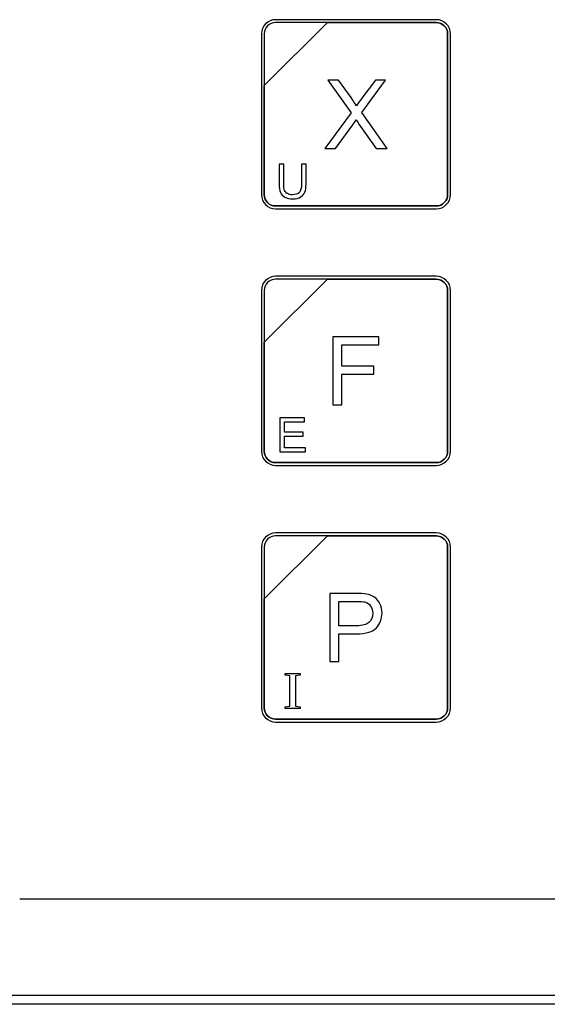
# Model space of a CAD drawing. Header units: millimetres. Extents: x 7146 to 9164, y -1568 to -663.
# Tile 105 of 187: x 7230 to 7269, y -1143 to -1070. Entities that reach past the tile are written whole.
import ezdxf

# ---------------------------------------------------------------- set-up
doc = ezdxf.new("R2010")
doc.units = ezdxf.units.MM
doc.header["$LTSCALE"] = 3

msp = doc.modelspace()

# ---------------------------------------------------------------- linework, layer by layer
at = {"linetype": 'Continuous', "lineweight": 30}
msp.add_line((7229.937, -1135.12), (7361.944, -1135.12), dxfattribs=at)
at = {"linetype": 'Continuous', "lineweight": 30, "flags": 128}
msp.add_lwpolyline([(7222.828, -1142.233), (7222.828, -1142.233), (7224.828, -1142.233), (7232.828, -1142.233), (7264.828, -1142.234), (7392.828, -1142.236), (7397.276, -1142.236), (7446.426, -1142.235), (7495.576, -1142.233), (7507.046, -1142.233), (7507.046, -1142.233)], dxfattribs=at)
at = {"linetype": 'Continuous', "lineweight": 30}
for points, knots in [([(7248.891, -1070.02), (7248.891, -1070.02), (7260.791, -1070.02), (7260.791, -1070.02), (7260.791, -1070.02), (7261.369, -1070.02), (7261.841, -1070.492), (7261.841, -1071.07), (7261.841, -1071.07), (7261.841, -1071.07), (7261.841, -1082.97), (7261.841, -1082.97), (7261.841, -1082.97), (7261.841, -1083.547), (7261.369, -1084.02), (7260.791, -1084.02), (7260.791, -1084.02), (7260.791, -1084.02), (7248.891, -1084.02), (7248.891, -1084.02), (7248.891, -1084.02), (7248.314, -1084.02), (7247.841, -1083.547), (7247.841, -1082.97), (7247.841, -1082.97), (7247.841, -1082.97), (7247.841, -1071.07), (7247.841, -1071.07), (7247.841, -1071.07), (7247.841, -1070.492), (7248.314, -1070.02), (7248.891, -1070.02)], [0, 0, 0, 0, 0.111111, 0.111111, 0.111111, 0.111111, 0.222222, 0.222222, 0.222222, 0.222222, 0.333333, 0.333333, 0.333333, 0.333333, 0.444444, 0.444444, 0.444444, 0.444444, 0.555556, 0.555556, 0.555556, 0.555556, 0.666667, 0.666667, 0.666667, 0.666667, 0.777778, 0.777778, 0.777778, 0.777778, 1, 1, 1, 1]), ([(7248.891, -1070.02), (7248.891, -1070.02), (7260.791, -1070.02), (7260.791, -1070.02), (7260.791, -1070.02), (7261.369, -1070.02), (7261.841, -1070.492), (7261.841, -1071.07), (7261.841, -1071.07), (7261.841, -1071.07), (7261.841, -1082.97), (7261.841, -1082.97), (7261.841, -1082.97), (7261.841, -1083.547), (7261.369, -1084.02), (7260.791, -1084.02), (7260.791, -1084.02), (7260.791, -1084.02), (7248.891, -1084.02), (7248.891, -1084.02), (7248.891, -1084.02), (7248.314, -1084.02), (7247.841, -1083.547), (7247.841, -1082.97), (7247.841, -1082.97), (7247.841, -1082.97), (7247.841, -1071.07), (7247.841, -1071.07), (7247.841, -1071.07), (7247.841, -1070.492), (7248.314, -1070.02), (7248.891, -1070.02)], [0, 0, 0, 0, 0.111111, 0.111111, 0.111111, 0.111111, 0.222222, 0.222222, 0.222222, 0.222222, 0.333333, 0.333333, 0.333333, 0.333333, 0.444444, 0.444444, 0.444444, 0.444444, 0.555556, 0.555556, 0.555556, 0.555556, 0.666667, 0.666667, 0.666667, 0.666667, 0.777778, 0.777778, 0.777778, 0.777778, 1, 1, 1, 1]), ([(7248.891, -1070.02), (7248.891, -1070.02), (7260.792, -1070.02), (7260.792, -1070.02), (7260.792, -1070.02), (7261.369, -1070.02), (7261.841, -1070.492), (7261.841, -1071.07), (7261.841, -1071.07), (7261.841, -1071.07), (7261.841, -1082.97), (7261.841, -1082.97), (7261.841, -1082.97), (7261.841, -1083.547), (7261.369, -1084.02), (7260.792, -1084.02), (7260.792, -1084.02), (7260.792, -1084.02), (7248.891, -1084.02), (7248.891, -1084.02), (7248.891, -1084.02), (7248.314, -1084.02), (7247.841, -1083.547), (7247.841, -1082.97), (7247.841, -1082.97), (7247.841, -1082.97), (7247.841, -1071.07), (7247.841, -1071.07), (7247.841, -1071.07), (7247.841, -1070.492), (7248.314, -1070.02), (7248.891, -1070.02)], [0, 0, 0, 0, 0.111111, 0.111111, 0.111111, 0.111111, 0.222222, 0.222222, 0.222222, 0.222222, 0.333333, 0.333333, 0.333333, 0.333333, 0.444444, 0.444444, 0.444444, 0.444444, 0.555556, 0.555556, 0.555556, 0.555556, 0.666667, 0.666667, 0.666667, 0.666667, 0.777778, 0.777778, 0.777778, 0.777778, 1, 1, 1, 1]), ([(7248.891, -1070.23), (7248.891, -1070.23), (7252.723, -1070.23), (7252.723, -1070.23), (7252.723, -1070.23), (7252.723, -1070.23), (7248.051, -1074.9), (7248.051, -1074.9), (7248.051, -1074.9), (7248.051, -1074.9), (7248.051, -1071.07), (7248.051, -1071.07), (7248.051, -1071.07), (7248.051, -1070.608), (7248.429, -1070.23), (7248.891, -1070.23)], [0, 0, 0, 0, 0.2, 0.2, 0.2, 0.2, 0.4, 0.4, 0.4, 0.4, 0.6, 0.6, 0.6, 0.6, 1, 1, 1, 1]), ([(7252.723, -1070.23), (7252.723, -1070.23), (7252.734, -1070.23), (7252.734, -1070.23), (7252.734, -1070.23), (7252.734, -1070.23), (7260.791, -1070.23), (7260.791, -1070.23), (7260.791, -1070.23), (7261.253, -1070.23), (7261.631, -1070.608), (7261.631, -1071.07), (7261.631, -1071.07), (7261.631, -1071.07), (7261.631, -1082.97), (7261.631, -1082.97), (7261.631, -1082.97), (7261.631, -1083.432), (7261.253, -1083.81), (7260.791, -1083.81), (7260.791, -1083.81), (7260.791, -1083.81), (7248.891, -1083.81), (7248.891, -1083.81), (7248.891, -1083.81), (7248.429, -1083.81), (7248.051, -1083.432), (7248.051, -1082.97), (7248.051, -1082.97), (7248.051, -1082.97), (7248.051, -1074.989), (7248.051, -1074.989), (7248.051, -1074.989), (7248.051, -1074.989), (7248.051, -1074.9), (7248.051, -1074.9), (7248.051, -1074.9), (7248.051, -1074.9), (7252.723, -1070.23), (7252.723, -1070.23)], [0, 0, 0, 0, 0.090909, 0.090909, 0.090909, 0.090909, 0.181818, 0.181818, 0.181818, 0.181818, 0.272727, 0.272727, 0.272727, 0.272727, 0.363636, 0.363636, 0.363636, 0.363636, 0.454545, 0.454545, 0.454545, 0.454545, 0.545455, 0.545455, 0.545455, 0.545455, 0.636364, 0.636364, 0.636364, 0.636364, 0.727273, 0.727273, 0.727273, 0.727273, 0.818182, 0.818182, 0.818182, 0.818182, 1, 1, 1, 1]), ([(7261.631, -1082.97), (7261.631, -1082.97), (7261.631, -1071.07), (7261.631, -1071.07), (7261.631, -1071.07), (7261.631, -1070.608), (7261.253, -1070.23), (7260.791, -1070.23), (7260.791, -1070.23), (7260.791, -1070.23), (7252.734, -1070.23), (7252.734, -1070.23), (7252.734, -1070.23), (7252.734, -1070.23), (7252.723, -1070.23), (7252.723, -1070.23), (7252.723, -1070.23), (7252.723, -1070.23), (7248.051, -1074.9), (7248.051, -1074.9), (7248.051, -1074.9), (7248.051, -1074.9), (7248.051, -1074.989), (7248.051, -1074.989), (7248.051, -1074.989), (7248.051, -1074.989), (7248.051, -1082.97), (7248.051, -1082.97), (7248.051, -1082.97), (7248.051, -1083.432), (7248.429, -1083.81), (7248.891, -1083.81), (7248.891, -1083.81), (7248.891, -1083.81), (7260.791, -1083.81), (7260.791, -1083.81), (7260.791, -1083.81), (7261.253, -1083.81), (7261.631, -1083.432), (7261.631, -1082.97)], [0, 0, 0, 0, 0.090909, 0.090909, 0.090909, 0.090909, 0.181818, 0.181818, 0.181818, 0.181818, 0.272727, 0.272727, 0.272727, 0.272727, 0.363636, 0.363636, 0.363636, 0.363636, 0.454545, 0.454545, 0.454545, 0.454545, 0.545455, 0.545455, 0.545455, 0.545455, 0.636364, 0.636364, 0.636364, 0.636364, 0.727273, 0.727273, 0.727273, 0.727273, 0.818182, 0.818182, 0.818182, 0.818182, 1, 1, 1, 1]), ([(7248.891, -1070.23), (7248.891, -1070.23), (7252.723, -1070.23), (7252.723, -1070.23), (7252.723, -1070.23), (7252.723, -1070.23), (7248.051, -1074.9), (7248.051, -1074.9), (7248.051, -1074.9), (7248.051, -1074.9), (7248.051, -1071.07), (7248.051, -1071.07), (7248.051, -1071.07), (7248.051, -1070.608), (7248.429, -1070.23), (7248.891, -1070.23)], [0, 0, 0, 0, 0.2, 0.2, 0.2, 0.2, 0.4, 0.4, 0.4, 0.4, 0.6, 0.6, 0.6, 0.6, 1, 1, 1, 1]), ([(7252.723, -1070.23), (7252.723, -1070.23), (7252.734, -1070.23), (7252.734, -1070.23), (7252.734, -1070.23), (7252.734, -1070.23), (7260.791, -1070.23), (7260.791, -1070.23), (7260.791, -1070.23), (7261.253, -1070.23), (7261.631, -1070.608), (7261.631, -1071.07), (7261.631, -1071.07), (7261.631, -1071.07), (7261.631, -1082.97), (7261.631, -1082.97), (7261.631, -1082.97), (7261.631, -1083.432), (7261.253, -1083.81), (7260.791, -1083.81), (7260.791, -1083.81), (7260.791, -1083.81), (7248.891, -1083.81), (7248.891, -1083.81), (7248.891, -1083.81), (7248.429, -1083.81), (7248.051, -1083.432), (7248.051, -1082.97), (7248.051, -1082.97), (7248.051, -1082.97), (7248.051, -1074.989), (7248.051, -1074.989), (7248.051, -1074.989), (7248.051, -1074.989), (7248.051, -1074.9), (7248.051, -1074.9), (7248.051, -1074.9), (7248.051, -1074.9), (7252.723, -1070.23), (7252.723, -1070.23)], [0, 0, 0, 0, 0.090909, 0.090909, 0.090909, 0.090909, 0.181818, 0.181818, 0.181818, 0.181818, 0.272727, 0.272727, 0.272727, 0.272727, 0.363636, 0.363636, 0.363636, 0.363636, 0.454545, 0.454545, 0.454545, 0.454545, 0.545455, 0.545455, 0.545455, 0.545455, 0.636364, 0.636364, 0.636364, 0.636364, 0.727273, 0.727273, 0.727273, 0.727273, 0.818182, 0.818182, 0.818182, 0.818182, 1, 1, 1, 1]), ([(7261.631, -1082.97), (7261.631, -1082.97), (7261.631, -1071.07), (7261.631, -1071.07), (7261.631, -1071.07), (7261.631, -1070.608), (7261.253, -1070.23), (7260.791, -1070.23), (7260.791, -1070.23), (7260.791, -1070.23), (7252.734, -1070.23), (7252.734, -1070.23), (7252.734, -1070.23), (7252.734, -1070.23), (7252.723, -1070.23), (7252.723, -1070.23), (7252.723, -1070.23), (7252.723, -1070.23), (7248.051, -1074.9), (7248.051, -1074.9), (7248.051, -1074.9), (7248.051, -1074.9), (7248.051, -1074.989), (7248.051, -1074.989), (7248.051, -1074.989), (7248.051, -1074.989), (7248.051, -1082.97), (7248.051, -1082.97), (7248.051, -1082.97), (7248.051, -1083.432), (7248.429, -1083.81), (7248.891, -1083.81), (7248.891, -1083.81), (7248.891, -1083.81), (7260.791, -1083.81), (7260.791, -1083.81), (7260.791, -1083.81), (7261.253, -1083.81), (7261.631, -1083.432), (7261.631, -1082.97)], [0, 0, 0, 0, 0.090909, 0.090909, 0.090909, 0.090909, 0.181818, 0.181818, 0.181818, 0.181818, 0.272727, 0.272727, 0.272727, 0.272727, 0.363636, 0.363636, 0.363636, 0.363636, 0.454545, 0.454545, 0.454545, 0.454545, 0.545455, 0.545455, 0.545455, 0.545455, 0.636364, 0.636364, 0.636364, 0.636364, 0.727273, 0.727273, 0.727273, 0.727273, 0.818182, 0.818182, 0.818182, 0.818182, 1, 1, 1, 1]), ([(7248.891, -1070.23), (7248.891, -1070.23), (7252.723, -1070.23), (7252.723, -1070.23), (7252.723, -1070.23), (7252.723, -1070.23), (7248.051, -1074.9), (7248.051, -1074.9), (7248.051, -1074.9), (7248.051, -1074.9), (7248.051, -1071.07), (7248.051, -1071.07), (7248.051, -1071.07), (7248.051, -1070.608), (7248.429, -1070.23), (7248.891, -1070.23)], [0, 0, 0, 0, 0.2, 0.2, 0.2, 0.2, 0.4, 0.4, 0.4, 0.4, 0.6, 0.6, 0.6, 0.6, 1, 1, 1, 1]), ([(7252.723, -1070.23), (7252.723, -1070.23), (7252.734, -1070.23), (7252.734, -1070.23), (7252.734, -1070.23), (7252.734, -1070.23), (7260.791, -1070.23), (7260.791, -1070.23), (7260.791, -1070.23), (7261.253, -1070.23), (7261.631, -1070.608), (7261.631, -1071.07), (7261.631, -1071.07), (7261.631, -1071.07), (7261.631, -1082.97), (7261.631, -1082.97), (7261.631, -1082.97), (7261.631, -1083.432), (7261.253, -1083.81), (7260.791, -1083.81), (7260.791, -1083.81), (7260.791, -1083.81), (7248.891, -1083.81), (7248.891, -1083.81), (7248.891, -1083.81), (7248.429, -1083.81), (7248.051, -1083.432), (7248.051, -1082.97), (7248.051, -1082.97), (7248.051, -1082.97), (7248.051, -1074.989), (7248.051, -1074.989), (7248.051, -1074.989), (7248.051, -1074.989), (7248.051, -1074.9), (7248.051, -1074.9), (7248.051, -1074.9), (7248.051, -1074.9), (7252.723, -1070.23), (7252.723, -1070.23)], [0, 0, 0, 0, 0.090909, 0.090909, 0.090909, 0.090909, 0.181818, 0.181818, 0.181818, 0.181818, 0.272727, 0.272727, 0.272727, 0.272727, 0.363636, 0.363636, 0.363636, 0.363636, 0.454545, 0.454545, 0.454545, 0.454545, 0.545455, 0.545455, 0.545455, 0.545455, 0.636364, 0.636364, 0.636364, 0.636364, 0.727273, 0.727273, 0.727273, 0.727273, 0.818182, 0.818182, 0.818182, 0.818182, 1, 1, 1, 1]), ([(7261.631, -1082.97), (7261.631, -1082.97), (7261.631, -1071.07), (7261.631, -1071.07), (7261.631, -1071.07), (7261.631, -1070.608), (7261.253, -1070.23), (7260.791, -1070.23), (7260.791, -1070.23), (7260.791, -1070.23), (7252.734, -1070.23), (7252.734, -1070.23), (7252.734, -1070.23), (7252.734, -1070.23), (7252.723, -1070.23), (7252.723, -1070.23), (7252.723, -1070.23), (7252.723, -1070.23), (7248.051, -1074.9), (7248.051, -1074.9), (7248.051, -1074.9), (7248.051, -1074.9), (7248.051, -1074.989), (7248.051, -1074.989), (7248.051, -1074.989), (7248.051, -1074.989), (7248.051, -1082.97), (7248.051, -1082.97), (7248.051, -1082.97), (7248.051, -1083.432), (7248.429, -1083.81), (7248.891, -1083.81), (7248.891, -1083.81), (7248.891, -1083.81), (7260.791, -1083.81), (7260.791, -1083.81), (7260.791, -1083.81), (7261.253, -1083.81), (7261.631, -1083.432), (7261.631, -1082.97)], [0, 0, 0, 0, 0.090909, 0.090909, 0.090909, 0.090909, 0.181818, 0.181818, 0.181818, 0.181818, 0.272727, 0.272727, 0.272727, 0.272727, 0.363636, 0.363636, 0.363636, 0.363636, 0.454545, 0.454545, 0.454545, 0.454545, 0.545455, 0.545455, 0.545455, 0.545455, 0.636364, 0.636364, 0.636364, 0.636364, 0.727273, 0.727273, 0.727273, 0.727273, 0.818182, 0.818182, 0.818182, 0.818182, 1, 1, 1, 1]), ([(7252.527, -1079.545), (7252.527, -1079.545), (7254.479, -1076.924), (7254.479, -1076.924), (7254.479, -1076.924), (7254.479, -1076.924), (7252.76, -1074.494), (7252.76, -1074.494), (7252.76, -1074.494), (7252.76, -1074.494), (7253.556, -1074.494), (7253.556, -1074.494), (7253.556, -1074.494), (7253.556, -1074.494), (7254.477, -1075.786), (7254.477, -1075.786), (7254.477, -1075.786), (7254.669, -1076.054), (7254.801, -1076.259), (7254.878, -1076.401), (7254.878, -1076.401), (7254.992, -1076.225), (7255.126, -1076.037), (7255.28, -1075.838), (7255.28, -1075.838), (7255.28, -1075.838), (7256.289, -1074.494), (7256.289, -1074.494), (7256.289, -1074.494), (7256.289, -1074.494), (7257.022, -1074.494), (7257.022, -1074.494), (7257.022, -1074.494), (7257.022, -1074.494), (7255.267, -1076.895), (7255.267, -1076.895), (7255.267, -1076.895), (7255.267, -1076.895), (7257.156, -1079.545), (7257.156, -1079.545), (7257.156, -1079.545), (7257.156, -1079.545), (7256.335, -1079.545), (7256.335, -1079.545), (7256.335, -1079.545), (7256.335, -1079.545), (7255.06, -1077.744), (7255.06, -1077.744), (7255.06, -1077.744), (7254.987, -1077.642), (7254.918, -1077.539), (7254.853, -1077.438), (7254.853, -1077.438), (7254.74, -1077.608), (7254.66, -1077.726), (7254.611, -1077.793), (7254.611, -1077.793), (7254.611, -1077.793), (7253.33, -1079.545), (7253.33, -1079.545), (7253.33, -1079.545), (7253.33, -1079.545), (7252.527, -1079.545), (7252.527, -1079.545)], [0, 0, 0, 0, 0.058824, 0.058824, 0.058824, 0.058824, 0.117647, 0.117647, 0.117647, 0.117647, 0.176471, 0.176471, 0.176471, 0.176471, 0.235294, 0.235294, 0.235294, 0.235294, 0.294118, 0.294118, 0.294118, 0.294118, 0.352941, 0.352941, 0.352941, 0.352941, 0.411765, 0.411765, 0.411765, 0.411765, 0.470588, 0.470588, 0.470588, 0.470588, 0.529412, 0.529412, 0.529412, 0.529412, 0.588235, 0.588235, 0.588235, 0.588235, 0.647059, 0.647059, 0.647059, 0.647059, 0.705882, 0.705882, 0.705882, 0.705882, 0.764706, 0.764706, 0.764706, 0.764706, 0.823529, 0.823529, 0.823529, 0.823529, 0.882353, 0.882353, 0.882353, 0.882353, 1, 1, 1, 1]), ([(7250.808, -1080.714), (7250.808, -1080.714), (7251.143, -1080.714), (7251.143, -1080.714), (7251.143, -1080.714), (7251.143, -1080.714), (7251.143, -1082.173), (7251.143, -1082.173), (7251.143, -1082.173), (7251.143, -1082.427), (7251.115, -1082.629), (7251.058, -1082.778), (7251.058, -1082.778), (7251, -1082.927), (7250.897, -1083.048), (7250.747, -1083.142), (7250.747, -1083.142), (7250.597, -1083.235), (7250.401, -1083.282), (7250.158, -1083.282), (7250.158, -1083.282), (7249.922, -1083.282), (7249.729, -1083.242), (7249.579, -1083.16), (7249.579, -1083.16), (7249.428, -1083.078), (7249.321, -1082.961), (7249.257, -1082.806), (7249.257, -1082.806), (7249.193, -1082.652), (7249.161, -1082.44), (7249.161, -1082.173), (7249.161, -1082.173), (7249.161, -1082.173), (7249.161, -1080.714), (7249.161, -1080.714), (7249.161, -1080.714), (7249.161, -1080.714), (7249.496, -1080.714), (7249.496, -1080.714), (7249.496, -1080.714), (7249.496, -1080.714), (7249.496, -1082.172), (7249.496, -1082.172), (7249.496, -1082.172), (7249.496, -1082.392), (7249.517, -1082.554), (7249.557, -1082.657), (7249.557, -1082.657), (7249.598, -1082.761), (7249.667, -1082.842), (7249.767, -1082.898), (7249.767, -1082.898), (7249.865, -1082.954), (7249.986, -1082.983), (7250.129, -1082.983), (7250.129, -1082.983), (7250.374, -1082.983), (7250.548, -1082.927), (7250.653, -1082.816), (7250.653, -1082.816), (7250.757, -1082.704), (7250.808, -1082.49), (7250.808, -1082.172), (7250.808, -1082.172), (7250.808, -1082.172), (7250.808, -1080.714), (7250.808, -1080.714)], [0, 0, 0, 0, 0.055556, 0.055556, 0.055556, 0.055556, 0.111111, 0.111111, 0.111111, 0.111111, 0.166667, 0.166667, 0.166667, 0.166667, 0.222222, 0.222222, 0.222222, 0.222222, 0.277778, 0.277778, 0.277778, 0.277778, 0.333333, 0.333333, 0.333333, 0.333333, 0.388889, 0.388889, 0.388889, 0.388889, 0.444444, 0.444444, 0.444444, 0.444444, 0.5, 0.5, 0.5, 0.5, 0.555556, 0.555556, 0.555556, 0.555556, 0.611111, 0.611111, 0.611111, 0.611111, 0.666667, 0.666667, 0.666667, 0.666667, 0.722222, 0.722222, 0.722222, 0.722222, 0.777778, 0.777778, 0.777778, 0.777778, 0.833333, 0.833333, 0.833333, 0.833333, 0.888889, 0.888889, 0.888889, 0.888889, 1, 1, 1, 1]), ([(7248.891, -1089.02), (7248.891, -1089.02), (7260.791, -1089.02), (7260.791, -1089.02), (7260.791, -1089.02), (7261.369, -1089.02), (7261.841, -1089.492), (7261.841, -1090.07), (7261.841, -1090.07), (7261.841, -1090.07), (7261.841, -1101.97), (7261.841, -1101.97), (7261.841, -1101.97), (7261.841, -1102.547), (7261.369, -1103.02), (7260.791, -1103.02), (7260.791, -1103.02), (7260.791, -1103.02), (7248.891, -1103.02), (7248.891, -1103.02), (7248.891, -1103.02), (7248.314, -1103.02), (7247.841, -1102.547), (7247.841, -1101.97), (7247.841, -1101.97), (7247.841, -1101.97), (7247.841, -1090.07), (7247.841, -1090.07), (7247.841, -1090.07), (7247.841, -1089.492), (7248.314, -1089.02), (7248.891, -1089.02)], [0, 0, 0, 0, 0.111111, 0.111111, 0.111111, 0.111111, 0.222222, 0.222222, 0.222222, 0.222222, 0.333333, 0.333333, 0.333333, 0.333333, 0.444444, 0.444444, 0.444444, 0.444444, 0.555556, 0.555556, 0.555556, 0.555556, 0.666667, 0.666667, 0.666667, 0.666667, 0.777778, 0.777778, 0.777778, 0.777778, 1, 1, 1, 1]), ([(7248.891, -1089.02), (7248.891, -1089.02), (7260.791, -1089.02), (7260.791, -1089.02), (7260.791, -1089.02), (7261.369, -1089.02), (7261.841, -1089.492), (7261.841, -1090.07), (7261.841, -1090.07), (7261.841, -1090.07), (7261.841, -1101.97), (7261.841, -1101.97), (7261.841, -1101.97), (7261.841, -1102.547), (7261.369, -1103.02), (7260.791, -1103.02), (7260.791, -1103.02), (7260.791, -1103.02), (7248.891, -1103.02), (7248.891, -1103.02), (7248.891, -1103.02), (7248.314, -1103.02), (7247.841, -1102.547), (7247.841, -1101.97), (7247.841, -1101.97), (7247.841, -1101.97), (7247.841, -1090.07), (7247.841, -1090.07), (7247.841, -1090.07), (7247.841, -1089.492), (7248.314, -1089.02), (7248.891, -1089.02)], [0, 0, 0, 0, 0.111111, 0.111111, 0.111111, 0.111111, 0.222222, 0.222222, 0.222222, 0.222222, 0.333333, 0.333333, 0.333333, 0.333333, 0.444444, 0.444444, 0.444444, 0.444444, 0.555556, 0.555556, 0.555556, 0.555556, 0.666667, 0.666667, 0.666667, 0.666667, 0.777778, 0.777778, 0.777778, 0.777778, 1, 1, 1, 1]), ([(7248.891, -1089.02), (7248.891, -1089.02), (7260.792, -1089.02), (7260.792, -1089.02), (7260.792, -1089.02), (7261.369, -1089.02), (7261.841, -1089.492), (7261.841, -1090.07), (7261.841, -1090.07), (7261.841, -1090.07), (7261.841, -1101.97), (7261.841, -1101.97), (7261.841, -1101.97), (7261.841, -1102.547), (7261.369, -1103.02), (7260.792, -1103.02), (7260.792, -1103.02), (7260.792, -1103.02), (7248.891, -1103.02), (7248.891, -1103.02), (7248.891, -1103.02), (7248.314, -1103.02), (7247.841, -1102.547), (7247.841, -1101.97), (7247.841, -1101.97), (7247.841, -1101.97), (7247.841, -1090.07), (7247.841, -1090.07), (7247.841, -1090.07), (7247.841, -1089.492), (7248.314, -1089.02), (7248.891, -1089.02)], [0, 0, 0, 0, 0.111111, 0.111111, 0.111111, 0.111111, 0.222222, 0.222222, 0.222222, 0.222222, 0.333333, 0.333333, 0.333333, 0.333333, 0.444444, 0.444444, 0.444444, 0.444444, 0.555556, 0.555556, 0.555556, 0.555556, 0.666667, 0.666667, 0.666667, 0.666667, 0.777778, 0.777778, 0.777778, 0.777778, 1, 1, 1, 1]), ([(7248.891, -1089.23), (7248.891, -1089.23), (7252.723, -1089.23), (7252.723, -1089.23), (7252.723, -1089.23), (7252.723, -1089.23), (7248.051, -1093.9), (7248.051, -1093.9), (7248.051, -1093.9), (7248.051, -1093.9), (7248.051, -1090.07), (7248.051, -1090.07), (7248.051, -1090.07), (7248.051, -1089.608), (7248.429, -1089.23), (7248.891, -1089.23)], [0, 0, 0, 0, 0.2, 0.2, 0.2, 0.2, 0.4, 0.4, 0.4, 0.4, 0.6, 0.6, 0.6, 0.6, 1, 1, 1, 1]), ([(7252.723, -1089.23), (7252.723, -1089.23), (7252.734, -1089.23), (7252.734, -1089.23), (7252.734, -1089.23), (7252.734, -1089.23), (7260.791, -1089.23), (7260.791, -1089.23), (7260.791, -1089.23), (7261.253, -1089.23), (7261.631, -1089.608), (7261.631, -1090.07), (7261.631, -1090.07), (7261.631, -1090.07), (7261.631, -1101.97), (7261.631, -1101.97), (7261.631, -1101.97), (7261.631, -1102.432), (7261.253, -1102.81), (7260.791, -1102.81), (7260.791, -1102.81), (7260.791, -1102.81), (7248.891, -1102.81), (7248.891, -1102.81), (7248.891, -1102.81), (7248.429, -1102.81), (7248.051, -1102.432), (7248.051, -1101.97), (7248.051, -1101.97), (7248.051, -1101.97), (7248.051, -1093.99), (7248.051, -1093.99), (7248.051, -1093.99), (7248.051, -1093.99), (7248.051, -1093.9), (7248.051, -1093.9), (7248.051, -1093.9), (7248.051, -1093.9), (7252.723, -1089.23), (7252.723, -1089.23)], [0, 0, 0, 0, 0.090909, 0.090909, 0.090909, 0.090909, 0.181818, 0.181818, 0.181818, 0.181818, 0.272727, 0.272727, 0.272727, 0.272727, 0.363636, 0.363636, 0.363636, 0.363636, 0.454545, 0.454545, 0.454545, 0.454545, 0.545455, 0.545455, 0.545455, 0.545455, 0.636364, 0.636364, 0.636364, 0.636364, 0.727273, 0.727273, 0.727273, 0.727273, 0.818182, 0.818182, 0.818182, 0.818182, 1, 1, 1, 1]), ([(7261.631, -1101.97), (7261.631, -1101.97), (7261.631, -1090.07), (7261.631, -1090.07), (7261.631, -1090.07), (7261.631, -1089.608), (7261.253, -1089.23), (7260.791, -1089.23), (7260.791, -1089.23), (7260.791, -1089.23), (7252.734, -1089.23), (7252.734, -1089.23), (7252.734, -1089.23), (7252.734, -1089.23), (7252.723, -1089.23), (7252.723, -1089.23), (7252.723, -1089.23), (7252.723, -1089.23), (7248.051, -1093.9), (7248.051, -1093.9), (7248.051, -1093.9), (7248.051, -1093.9), (7248.051, -1093.99), (7248.051, -1093.99), (7248.051, -1093.99), (7248.051, -1093.99), (7248.051, -1101.97), (7248.051, -1101.97), (7248.051, -1101.97), (7248.051, -1102.432), (7248.429, -1102.81), (7248.891, -1102.81), (7248.891, -1102.81), (7248.891, -1102.81), (7260.791, -1102.81), (7260.791, -1102.81), (7260.791, -1102.81), (7261.253, -1102.81), (7261.631, -1102.432), (7261.631, -1101.97)], [0, 0, 0, 0, 0.090909, 0.090909, 0.090909, 0.090909, 0.181818, 0.181818, 0.181818, 0.181818, 0.272727, 0.272727, 0.272727, 0.272727, 0.363636, 0.363636, 0.363636, 0.363636, 0.454545, 0.454545, 0.454545, 0.454545, 0.545455, 0.545455, 0.545455, 0.545455, 0.636364, 0.636364, 0.636364, 0.636364, 0.727273, 0.727273, 0.727273, 0.727273, 0.818182, 0.818182, 0.818182, 0.818182, 1, 1, 1, 1]), ([(7248.891, -1089.23), (7248.891, -1089.23), (7252.723, -1089.23), (7252.723, -1089.23), (7252.723, -1089.23), (7252.723, -1089.23), (7248.051, -1093.9), (7248.051, -1093.9), (7248.051, -1093.9), (7248.051, -1093.9), (7248.051, -1090.07), (7248.051, -1090.07), (7248.051, -1090.07), (7248.051, -1089.608), (7248.429, -1089.23), (7248.891, -1089.23)], [0, 0, 0, 0, 0.2, 0.2, 0.2, 0.2, 0.4, 0.4, 0.4, 0.4, 0.6, 0.6, 0.6, 0.6, 1, 1, 1, 1]), ([(7252.723, -1089.23), (7252.723, -1089.23), (7252.734, -1089.23), (7252.734, -1089.23), (7252.734, -1089.23), (7252.734, -1089.23), (7260.791, -1089.23), (7260.791, -1089.23), (7260.791, -1089.23), (7261.253, -1089.23), (7261.631, -1089.608), (7261.631, -1090.07), (7261.631, -1090.07), (7261.631, -1090.07), (7261.631, -1101.97), (7261.631, -1101.97), (7261.631, -1101.97), (7261.631, -1102.432), (7261.253, -1102.81), (7260.791, -1102.81), (7260.791, -1102.81), (7260.791, -1102.81), (7248.891, -1102.81), (7248.891, -1102.81), (7248.891, -1102.81), (7248.429, -1102.81), (7248.051, -1102.432), (7248.051, -1101.97), (7248.051, -1101.97), (7248.051, -1101.97), (7248.051, -1093.99), (7248.051, -1093.99), (7248.051, -1093.99), (7248.051, -1093.99), (7248.051, -1093.9), (7248.051, -1093.9), (7248.051, -1093.9), (7248.051, -1093.9), (7252.723, -1089.23), (7252.723, -1089.23)], [0, 0, 0, 0, 0.090909, 0.090909, 0.090909, 0.090909, 0.181818, 0.181818, 0.181818, 0.181818, 0.272727, 0.272727, 0.272727, 0.272727, 0.363636, 0.363636, 0.363636, 0.363636, 0.454545, 0.454545, 0.454545, 0.454545, 0.545455, 0.545455, 0.545455, 0.545455, 0.636364, 0.636364, 0.636364, 0.636364, 0.727273, 0.727273, 0.727273, 0.727273, 0.818182, 0.818182, 0.818182, 0.818182, 1, 1, 1, 1]), ([(7261.631, -1101.97), (7261.631, -1101.97), (7261.631, -1090.07), (7261.631, -1090.07), (7261.631, -1090.07), (7261.631, -1089.608), (7261.253, -1089.23), (7260.791, -1089.23), (7260.791, -1089.23), (7260.791, -1089.23), (7252.734, -1089.23), (7252.734, -1089.23), (7252.734, -1089.23), (7252.734, -1089.23), (7252.723, -1089.23), (7252.723, -1089.23), (7252.723, -1089.23), (7252.723, -1089.23), (7248.051, -1093.9), (7248.051, -1093.9), (7248.051, -1093.9), (7248.051, -1093.9), (7248.051, -1093.99), (7248.051, -1093.99), (7248.051, -1093.99), (7248.051, -1093.99), (7248.051, -1101.97), (7248.051, -1101.97), (7248.051, -1101.97), (7248.051, -1102.432), (7248.429, -1102.81), (7248.891, -1102.81), (7248.891, -1102.81), (7248.891, -1102.81), (7260.791, -1102.81), (7260.791, -1102.81), (7260.791, -1102.81), (7261.253, -1102.81), (7261.631, -1102.432), (7261.631, -1101.97)], [0, 0, 0, 0, 0.090909, 0.090909, 0.090909, 0.090909, 0.181818, 0.181818, 0.181818, 0.181818, 0.272727, 0.272727, 0.272727, 0.272727, 0.363636, 0.363636, 0.363636, 0.363636, 0.454545, 0.454545, 0.454545, 0.454545, 0.545455, 0.545455, 0.545455, 0.545455, 0.636364, 0.636364, 0.636364, 0.636364, 0.727273, 0.727273, 0.727273, 0.727273, 0.818182, 0.818182, 0.818182, 0.818182, 1, 1, 1, 1]), ([(7248.891, -1089.23), (7248.891, -1089.23), (7252.723, -1089.23), (7252.723, -1089.23), (7252.723, -1089.23), (7252.723, -1089.23), (7248.051, -1093.9), (7248.051, -1093.9), (7248.051, -1093.9), (7248.051, -1093.9), (7248.051, -1090.07), (7248.051, -1090.07), (7248.051, -1090.07), (7248.051, -1089.608), (7248.429, -1089.23), (7248.891, -1089.23)], [0, 0, 0, 0, 0.2, 0.2, 0.2, 0.2, 0.4, 0.4, 0.4, 0.4, 0.6, 0.6, 0.6, 0.6, 1, 1, 1, 1]), ([(7252.723, -1089.23), (7252.723, -1089.23), (7252.734, -1089.23), (7252.734, -1089.23), (7252.734, -1089.23), (7252.734, -1089.23), (7260.791, -1089.23), (7260.791, -1089.23), (7260.791, -1089.23), (7261.253, -1089.23), (7261.631, -1089.608), (7261.631, -1090.07), (7261.631, -1090.07), (7261.631, -1090.07), (7261.631, -1101.97), (7261.631, -1101.97), (7261.631, -1101.97), (7261.631, -1102.432), (7261.253, -1102.81), (7260.791, -1102.81), (7260.791, -1102.81), (7260.791, -1102.81), (7248.891, -1102.81), (7248.891, -1102.81), (7248.891, -1102.81), (7248.429, -1102.81), (7248.051, -1102.432), (7248.051, -1101.97), (7248.051, -1101.97), (7248.051, -1101.97), (7248.051, -1093.99), (7248.051, -1093.99), (7248.051, -1093.99), (7248.051, -1093.99), (7248.051, -1093.9), (7248.051, -1093.9), (7248.051, -1093.9), (7248.051, -1093.9), (7252.723, -1089.23), (7252.723, -1089.23)], [0, 0, 0, 0, 0.090909, 0.090909, 0.090909, 0.090909, 0.181818, 0.181818, 0.181818, 0.181818, 0.272727, 0.272727, 0.272727, 0.272727, 0.363636, 0.363636, 0.363636, 0.363636, 0.454545, 0.454545, 0.454545, 0.454545, 0.545455, 0.545455, 0.545455, 0.545455, 0.636364, 0.636364, 0.636364, 0.636364, 0.727273, 0.727273, 0.727273, 0.727273, 0.818182, 0.818182, 0.818182, 0.818182, 1, 1, 1, 1]), ([(7261.631, -1101.97), (7261.631, -1101.97), (7261.631, -1090.07), (7261.631, -1090.07), (7261.631, -1090.07), (7261.631, -1089.608), (7261.253, -1089.23), (7260.791, -1089.23), (7260.791, -1089.23), (7260.791, -1089.23), (7252.734, -1089.23), (7252.734, -1089.23), (7252.734, -1089.23), (7252.734, -1089.23), (7252.723, -1089.23), (7252.723, -1089.23), (7252.723, -1089.23), (7252.723, -1089.23), (7248.051, -1093.9), (7248.051, -1093.9), (7248.051, -1093.9), (7248.051, -1093.9), (7248.051, -1093.99), (7248.051, -1093.99), (7248.051, -1093.99), (7248.051, -1093.99), (7248.051, -1101.97), (7248.051, -1101.97), (7248.051, -1101.97), (7248.051, -1102.432), (7248.429, -1102.81), (7248.891, -1102.81), (7248.891, -1102.81), (7248.891, -1102.81), (7260.791, -1102.81), (7260.791, -1102.81), (7260.791, -1102.81), (7261.253, -1102.81), (7261.631, -1102.432), (7261.631, -1101.97)], [0, 0, 0, 0, 0.090909, 0.090909, 0.090909, 0.090909, 0.181818, 0.181818, 0.181818, 0.181818, 0.272727, 0.272727, 0.272727, 0.272727, 0.363636, 0.363636, 0.363636, 0.363636, 0.454545, 0.454545, 0.454545, 0.454545, 0.545455, 0.545455, 0.545455, 0.545455, 0.636364, 0.636364, 0.636364, 0.636364, 0.727273, 0.727273, 0.727273, 0.727273, 0.818182, 0.818182, 0.818182, 0.818182, 1, 1, 1, 1]), ([(7253.138, -1098.546), (7253.138, -1098.546), (7253.138, -1093.494), (7253.138, -1093.494), (7253.138, -1093.494), (7253.138, -1093.494), (7256.545, -1093.494), (7256.545, -1093.494), (7256.545, -1093.494), (7256.545, -1093.494), (7256.545, -1094.087), (7256.545, -1094.087), (7256.545, -1094.087), (7256.545, -1094.087), (7253.808, -1094.087), (7253.808, -1094.087), (7253.808, -1094.087), (7253.808, -1094.087), (7253.808, -1095.66), (7253.808, -1095.66), (7253.808, -1095.66), (7253.808, -1095.66), (7256.178, -1095.66), (7256.178, -1095.66), (7256.178, -1095.66), (7256.178, -1095.66), (7256.178, -1096.253), (7256.178, -1096.253), (7256.178, -1096.253), (7256.178, -1096.253), (7253.808, -1096.253), (7253.808, -1096.253), (7253.808, -1096.253), (7253.808, -1096.253), (7253.808, -1098.546), (7253.808, -1098.546), (7253.808, -1098.546), (7253.808, -1098.546), (7253.138, -1098.546), (7253.138, -1098.546)], [0, 0, 0, 0, 0.090909, 0.090909, 0.090909, 0.090909, 0.181818, 0.181818, 0.181818, 0.181818, 0.272727, 0.272727, 0.272727, 0.272727, 0.363636, 0.363636, 0.363636, 0.363636, 0.454545, 0.454545, 0.454545, 0.454545, 0.545455, 0.545455, 0.545455, 0.545455, 0.636364, 0.636364, 0.636364, 0.636364, 0.727273, 0.727273, 0.727273, 0.727273, 0.818182, 0.818182, 0.818182, 0.818182, 1, 1, 1, 1]), ([(7249.21, -1102.016), (7249.21, -1102.016), (7249.21, -1099.491), (7249.21, -1099.491), (7249.21, -1099.491), (7249.21, -1099.491), (7251.034, -1099.491), (7251.034, -1099.491), (7251.034, -1099.491), (7251.034, -1099.491), (7251.034, -1099.787), (7251.034, -1099.787), (7251.034, -1099.787), (7251.034, -1099.787), (7249.545, -1099.787), (7249.545, -1099.787), (7249.545, -1099.787), (7249.545, -1099.787), (7249.545, -1100.563), (7249.545, -1100.563), (7249.545, -1100.563), (7249.545, -1100.563), (7250.939, -1100.563), (7250.939, -1100.563), (7250.939, -1100.563), (7250.939, -1100.563), (7250.939, -1100.859), (7250.939, -1100.859), (7250.939, -1100.859), (7250.939, -1100.859), (7249.545, -1100.859), (7249.545, -1100.859), (7249.545, -1100.859), (7249.545, -1100.859), (7249.545, -1101.72), (7249.545, -1101.72), (7249.545, -1101.72), (7249.545, -1101.72), (7251.094, -1101.72), (7251.094, -1101.72), (7251.094, -1101.72), (7251.094, -1101.72), (7251.094, -1102.016), (7251.094, -1102.016), (7251.094, -1102.016), (7251.094, -1102.016), (7249.21, -1102.016), (7249.21, -1102.016)], [0, 0, 0, 0, 0.076923, 0.076923, 0.076923, 0.076923, 0.153846, 0.153846, 0.153846, 0.153846, 0.230769, 0.230769, 0.230769, 0.230769, 0.307692, 0.307692, 0.307692, 0.307692, 0.384615, 0.384615, 0.384615, 0.384615, 0.461538, 0.461538, 0.461538, 0.461538, 0.538462, 0.538462, 0.538462, 0.538462, 0.615385, 0.615385, 0.615385, 0.615385, 0.692308, 0.692308, 0.692308, 0.692308, 0.769231, 0.769231, 0.769231, 0.769231, 0.846154, 0.846154, 0.846154, 0.846154, 1, 1, 1, 1]), ([(7248.891, -1108.02), (7248.891, -1108.02), (7260.791, -1108.02), (7260.791, -1108.02), (7260.791, -1108.02), (7261.369, -1108.02), (7261.841, -1108.492), (7261.841, -1109.07), (7261.841, -1109.07), (7261.841, -1109.07), (7261.841, -1120.97), (7261.841, -1120.97), (7261.841, -1120.97), (7261.841, -1121.547), (7261.369, -1122.02), (7260.791, -1122.02), (7260.791, -1122.02), (7260.791, -1122.02), (7248.891, -1122.02), (7248.891, -1122.02), (7248.891, -1122.02), (7248.314, -1122.02), (7247.841, -1121.547), (7247.841, -1120.97), (7247.841, -1120.97), (7247.841, -1120.97), (7247.841, -1109.07), (7247.841, -1109.07), (7247.841, -1109.07), (7247.841, -1108.492), (7248.314, -1108.02), (7248.891, -1108.02)], [0, 0, 0, 0, 0.111111, 0.111111, 0.111111, 0.111111, 0.222222, 0.222222, 0.222222, 0.222222, 0.333333, 0.333333, 0.333333, 0.333333, 0.444444, 0.444444, 0.444444, 0.444444, 0.555556, 0.555556, 0.555556, 0.555556, 0.666667, 0.666667, 0.666667, 0.666667, 0.777778, 0.777778, 0.777778, 0.777778, 1, 1, 1, 1]), ([(7248.891, -1108.02), (7248.891, -1108.02), (7260.791, -1108.02), (7260.791, -1108.02), (7260.791, -1108.02), (7261.369, -1108.02), (7261.841, -1108.492), (7261.841, -1109.07), (7261.841, -1109.07), (7261.841, -1109.07), (7261.841, -1120.97), (7261.841, -1120.97), (7261.841, -1120.97), (7261.841, -1121.547), (7261.369, -1122.02), (7260.791, -1122.02), (7260.791, -1122.02), (7260.791, -1122.02), (7248.891, -1122.02), (7248.891, -1122.02), (7248.891, -1122.02), (7248.314, -1122.02), (7247.841, -1121.547), (7247.841, -1120.97), (7247.841, -1120.97), (7247.841, -1120.97), (7247.841, -1109.07), (7247.841, -1109.07), (7247.841, -1109.07), (7247.841, -1108.492), (7248.314, -1108.02), (7248.891, -1108.02)], [0, 0, 0, 0, 0.111111, 0.111111, 0.111111, 0.111111, 0.222222, 0.222222, 0.222222, 0.222222, 0.333333, 0.333333, 0.333333, 0.333333, 0.444444, 0.444444, 0.444444, 0.444444, 0.555556, 0.555556, 0.555556, 0.555556, 0.666667, 0.666667, 0.666667, 0.666667, 0.777778, 0.777778, 0.777778, 0.777778, 1, 1, 1, 1]), ([(7248.891, -1108.02), (7248.891, -1108.02), (7260.792, -1108.02), (7260.792, -1108.02), (7260.792, -1108.02), (7261.369, -1108.02), (7261.841, -1108.492), (7261.841, -1109.07), (7261.841, -1109.07), (7261.841, -1109.07), (7261.841, -1120.97), (7261.841, -1120.97), (7261.841, -1120.97), (7261.841, -1121.547), (7261.369, -1122.02), (7260.792, -1122.02), (7260.792, -1122.02), (7260.792, -1122.02), (7248.891, -1122.02), (7248.891, -1122.02), (7248.891, -1122.02), (7248.314, -1122.02), (7247.841, -1121.547), (7247.841, -1120.97), (7247.841, -1120.97), (7247.841, -1120.97), (7247.841, -1109.07), (7247.841, -1109.07), (7247.841, -1109.07), (7247.841, -1108.492), (7248.314, -1108.02), (7248.891, -1108.02)], [0, 0, 0, 0, 0.111111, 0.111111, 0.111111, 0.111111, 0.222222, 0.222222, 0.222222, 0.222222, 0.333333, 0.333333, 0.333333, 0.333333, 0.444444, 0.444444, 0.444444, 0.444444, 0.555556, 0.555556, 0.555556, 0.555556, 0.666667, 0.666667, 0.666667, 0.666667, 0.777778, 0.777778, 0.777778, 0.777778, 1, 1, 1, 1]), ([(7248.891, -1108.23), (7248.891, -1108.23), (7252.723, -1108.23), (7252.723, -1108.23), (7252.723, -1108.23), (7252.723, -1108.23), (7248.051, -1112.9), (7248.051, -1112.9), (7248.051, -1112.9), (7248.051, -1112.9), (7248.051, -1109.07), (7248.051, -1109.07), (7248.051, -1109.07), (7248.051, -1108.608), (7248.429, -1108.23), (7248.891, -1108.23)], [0, 0, 0, 0, 0.2, 0.2, 0.2, 0.2, 0.4, 0.4, 0.4, 0.4, 0.6, 0.6, 0.6, 0.6, 1, 1, 1, 1]), ([(7252.723, -1108.23), (7252.723, -1108.23), (7252.734, -1108.23), (7252.734, -1108.23), (7252.734, -1108.23), (7252.734, -1108.23), (7260.791, -1108.23), (7260.791, -1108.23), (7260.791, -1108.23), (7261.253, -1108.23), (7261.631, -1108.608), (7261.631, -1109.07), (7261.631, -1109.07), (7261.631, -1109.07), (7261.631, -1120.97), (7261.631, -1120.97), (7261.631, -1120.97), (7261.631, -1121.432), (7261.253, -1121.81), (7260.791, -1121.81), (7260.791, -1121.81), (7260.791, -1121.81), (7248.891, -1121.81), (7248.891, -1121.81), (7248.891, -1121.81), (7248.429, -1121.81), (7248.051, -1121.432), (7248.051, -1120.97), (7248.051, -1120.97), (7248.051, -1120.97), (7248.051, -1112.99), (7248.051, -1112.99), (7248.051, -1112.99), (7248.051, -1112.99), (7248.051, -1112.9), (7248.051, -1112.9), (7248.051, -1112.9), (7248.051, -1112.9), (7252.723, -1108.23), (7252.723, -1108.23)], [0, 0, 0, 0, 0.090909, 0.090909, 0.090909, 0.090909, 0.181818, 0.181818, 0.181818, 0.181818, 0.272727, 0.272727, 0.272727, 0.272727, 0.363636, 0.363636, 0.363636, 0.363636, 0.454545, 0.454545, 0.454545, 0.454545, 0.545455, 0.545455, 0.545455, 0.545455, 0.636364, 0.636364, 0.636364, 0.636364, 0.727273, 0.727273, 0.727273, 0.727273, 0.818182, 0.818182, 0.818182, 0.818182, 1, 1, 1, 1]), ([(7261.631, -1120.97), (7261.631, -1120.97), (7261.631, -1109.07), (7261.631, -1109.07), (7261.631, -1109.07), (7261.631, -1108.608), (7261.253, -1108.23), (7260.791, -1108.23), (7260.791, -1108.23), (7260.791, -1108.23), (7252.734, -1108.23), (7252.734, -1108.23), (7252.734, -1108.23), (7252.734, -1108.23), (7252.723, -1108.23), (7252.723, -1108.23), (7252.723, -1108.23), (7252.723, -1108.23), (7248.051, -1112.9), (7248.051, -1112.9), (7248.051, -1112.9), (7248.051, -1112.9), (7248.051, -1112.99), (7248.051, -1112.99), (7248.051, -1112.99), (7248.051, -1112.99), (7248.051, -1120.97), (7248.051, -1120.97), (7248.051, -1120.97), (7248.051, -1121.432), (7248.429, -1121.81), (7248.891, -1121.81), (7248.891, -1121.81), (7248.891, -1121.81), (7260.791, -1121.81), (7260.791, -1121.81), (7260.791, -1121.81), (7261.253, -1121.81), (7261.631, -1121.432), (7261.631, -1120.97)], [0, 0, 0, 0, 0.090909, 0.090909, 0.090909, 0.090909, 0.181818, 0.181818, 0.181818, 0.181818, 0.272727, 0.272727, 0.272727, 0.272727, 0.363636, 0.363636, 0.363636, 0.363636, 0.454545, 0.454545, 0.454545, 0.454545, 0.545455, 0.545455, 0.545455, 0.545455, 0.636364, 0.636364, 0.636364, 0.636364, 0.727273, 0.727273, 0.727273, 0.727273, 0.818182, 0.818182, 0.818182, 0.818182, 1, 1, 1, 1]), ([(7248.891, -1108.23), (7248.891, -1108.23), (7252.723, -1108.23), (7252.723, -1108.23), (7252.723, -1108.23), (7252.723, -1108.23), (7248.051, -1112.9), (7248.051, -1112.9), (7248.051, -1112.9), (7248.051, -1112.9), (7248.051, -1109.07), (7248.051, -1109.07), (7248.051, -1109.07), (7248.051, -1108.608), (7248.429, -1108.23), (7248.891, -1108.23)], [0, 0, 0, 0, 0.2, 0.2, 0.2, 0.2, 0.4, 0.4, 0.4, 0.4, 0.6, 0.6, 0.6, 0.6, 1, 1, 1, 1]), ([(7252.723, -1108.23), (7252.723, -1108.23), (7252.734, -1108.23), (7252.734, -1108.23), (7252.734, -1108.23), (7252.734, -1108.23), (7260.791, -1108.23), (7260.791, -1108.23), (7260.791, -1108.23), (7261.253, -1108.23), (7261.631, -1108.608), (7261.631, -1109.07), (7261.631, -1109.07), (7261.631, -1109.07), (7261.631, -1120.97), (7261.631, -1120.97), (7261.631, -1120.97), (7261.631, -1121.432), (7261.253, -1121.81), (7260.791, -1121.81), (7260.791, -1121.81), (7260.791, -1121.81), (7248.891, -1121.81), (7248.891, -1121.81), (7248.891, -1121.81), (7248.429, -1121.81), (7248.051, -1121.432), (7248.051, -1120.97), (7248.051, -1120.97), (7248.051, -1120.97), (7248.051, -1112.99), (7248.051, -1112.99), (7248.051, -1112.99), (7248.051, -1112.99), (7248.051, -1112.9), (7248.051, -1112.9), (7248.051, -1112.9), (7248.051, -1112.9), (7252.723, -1108.23), (7252.723, -1108.23)], [0, 0, 0, 0, 0.090909, 0.090909, 0.090909, 0.090909, 0.181818, 0.181818, 0.181818, 0.181818, 0.272727, 0.272727, 0.272727, 0.272727, 0.363636, 0.363636, 0.363636, 0.363636, 0.454545, 0.454545, 0.454545, 0.454545, 0.545455, 0.545455, 0.545455, 0.545455, 0.636364, 0.636364, 0.636364, 0.636364, 0.727273, 0.727273, 0.727273, 0.727273, 0.818182, 0.818182, 0.818182, 0.818182, 1, 1, 1, 1]), ([(7261.631, -1120.97), (7261.631, -1120.97), (7261.631, -1109.07), (7261.631, -1109.07), (7261.631, -1109.07), (7261.631, -1108.608), (7261.253, -1108.23), (7260.791, -1108.23), (7260.791, -1108.23), (7260.791, -1108.23), (7252.734, -1108.23), (7252.734, -1108.23), (7252.734, -1108.23), (7252.734, -1108.23), (7252.723, -1108.23), (7252.723, -1108.23), (7252.723, -1108.23), (7252.723, -1108.23), (7248.051, -1112.9), (7248.051, -1112.9), (7248.051, -1112.9), (7248.051, -1112.9), (7248.051, -1112.99), (7248.051, -1112.99), (7248.051, -1112.99), (7248.051, -1112.99), (7248.051, -1120.97), (7248.051, -1120.97), (7248.051, -1120.97), (7248.051, -1121.432), (7248.429, -1121.81), (7248.891, -1121.81), (7248.891, -1121.81), (7248.891, -1121.81), (7260.791, -1121.81), (7260.791, -1121.81), (7260.791, -1121.81), (7261.253, -1121.81), (7261.631, -1121.432), (7261.631, -1120.97)], [0, 0, 0, 0, 0.090909, 0.090909, 0.090909, 0.090909, 0.181818, 0.181818, 0.181818, 0.181818, 0.272727, 0.272727, 0.272727, 0.272727, 0.363636, 0.363636, 0.363636, 0.363636, 0.454545, 0.454545, 0.454545, 0.454545, 0.545455, 0.545455, 0.545455, 0.545455, 0.636364, 0.636364, 0.636364, 0.636364, 0.727273, 0.727273, 0.727273, 0.727273, 0.818182, 0.818182, 0.818182, 0.818182, 1, 1, 1, 1]), ([(7248.891, -1108.23), (7248.891, -1108.23), (7252.723, -1108.23), (7252.723, -1108.23), (7252.723, -1108.23), (7252.723, -1108.23), (7248.051, -1112.9), (7248.051, -1112.9), (7248.051, -1112.9), (7248.051, -1112.9), (7248.051, -1109.07), (7248.051, -1109.07), (7248.051, -1109.07), (7248.051, -1108.608), (7248.429, -1108.23), (7248.891, -1108.23)], [0, 0, 0, 0, 0.2, 0.2, 0.2, 0.2, 0.4, 0.4, 0.4, 0.4, 0.6, 0.6, 0.6, 0.6, 1, 1, 1, 1]), ([(7252.723, -1108.23), (7252.723, -1108.23), (7252.734, -1108.23), (7252.734, -1108.23), (7252.734, -1108.23), (7252.734, -1108.23), (7260.791, -1108.23), (7260.791, -1108.23), (7260.791, -1108.23), (7261.253, -1108.23), (7261.631, -1108.608), (7261.631, -1109.07), (7261.631, -1109.07), (7261.631, -1109.07), (7261.631, -1120.97), (7261.631, -1120.97), (7261.631, -1120.97), (7261.631, -1121.432), (7261.253, -1121.81), (7260.791, -1121.81), (7260.791, -1121.81), (7260.791, -1121.81), (7248.891, -1121.81), (7248.891, -1121.81), (7248.891, -1121.81), (7248.429, -1121.81), (7248.051, -1121.432), (7248.051, -1120.97), (7248.051, -1120.97), (7248.051, -1120.97), (7248.051, -1112.99), (7248.051, -1112.99), (7248.051, -1112.99), (7248.051, -1112.99), (7248.051, -1112.9), (7248.051, -1112.9), (7248.051, -1112.9), (7248.051, -1112.9), (7252.723, -1108.23), (7252.723, -1108.23)], [0, 0, 0, 0, 0.090909, 0.090909, 0.090909, 0.090909, 0.181818, 0.181818, 0.181818, 0.181818, 0.272727, 0.272727, 0.272727, 0.272727, 0.363636, 0.363636, 0.363636, 0.363636, 0.454545, 0.454545, 0.454545, 0.454545, 0.545455, 0.545455, 0.545455, 0.545455, 0.636364, 0.636364, 0.636364, 0.636364, 0.727273, 0.727273, 0.727273, 0.727273, 0.818182, 0.818182, 0.818182, 0.818182, 1, 1, 1, 1]), ([(7261.631, -1120.97), (7261.631, -1120.97), (7261.631, -1109.07), (7261.631, -1109.07), (7261.631, -1109.07), (7261.631, -1108.608), (7261.253, -1108.23), (7260.791, -1108.23), (7260.791, -1108.23), (7260.791, -1108.23), (7252.734, -1108.23), (7252.734, -1108.23), (7252.734, -1108.23), (7252.734, -1108.23), (7252.723, -1108.23), (7252.723, -1108.23), (7252.723, -1108.23), (7252.723, -1108.23), (7248.051, -1112.9), (7248.051, -1112.9), (7248.051, -1112.9), (7248.051, -1112.9), (7248.051, -1112.99), (7248.051, -1112.99), (7248.051, -1112.99), (7248.051, -1112.99), (7248.051, -1120.97), (7248.051, -1120.97), (7248.051, -1120.97), (7248.051, -1121.432), (7248.429, -1121.81), (7248.891, -1121.81), (7248.891, -1121.81), (7248.891, -1121.81), (7260.791, -1121.81), (7260.791, -1121.81), (7260.791, -1121.81), (7261.253, -1121.81), (7261.631, -1121.432), (7261.631, -1120.97)], [0, 0, 0, 0, 0.090909, 0.090909, 0.090909, 0.090909, 0.181818, 0.181818, 0.181818, 0.181818, 0.272727, 0.272727, 0.272727, 0.272727, 0.363636, 0.363636, 0.363636, 0.363636, 0.454545, 0.454545, 0.454545, 0.454545, 0.545455, 0.545455, 0.545455, 0.545455, 0.636364, 0.636364, 0.636364, 0.636364, 0.727273, 0.727273, 0.727273, 0.727273, 0.818182, 0.818182, 0.818182, 0.818182, 1, 1, 1, 1]), ([(7252.912, -1117.546), (7252.912, -1117.546), (7252.912, -1112.494), (7252.912, -1112.494), (7252.912, -1112.494), (7252.912, -1112.494), (7254.819, -1112.494), (7254.819, -1112.494), (7254.819, -1112.494), (7255.154, -1112.494), (7255.411, -1112.51), (7255.588, -1112.542), (7255.588, -1112.542), (7255.836, -1112.583), (7256.044, -1112.662), (7256.213, -1112.777), (7256.213, -1112.777), (7256.381, -1112.894), (7256.516, -1113.056), (7256.618, -1113.264), (7256.618, -1113.264), (7256.721, -1113.472), (7256.771, -1113.702), (7256.771, -1113.952), (7256.771, -1113.952), (7256.771, -1114.38), (7256.635, -1114.743), (7256.361, -1115.04), (7256.361, -1115.04), (7256.088, -1115.337), (7255.593, -1115.485), (7254.878, -1115.485), (7254.878, -1115.485), (7254.878, -1115.485), (7253.582, -1115.485), (7253.582, -1115.485), (7253.582, -1115.485), (7253.582, -1115.485), (7253.582, -1117.546), (7253.582, -1117.546), (7253.582, -1117.546), (7253.582, -1117.546), (7252.912, -1117.546), (7252.912, -1117.546)], [0, 0, 0, 0, 0.083333, 0.083333, 0.083333, 0.083333, 0.166667, 0.166667, 0.166667, 0.166667, 0.25, 0.25, 0.25, 0.25, 0.333333, 0.333333, 0.333333, 0.333333, 0.416667, 0.416667, 0.416667, 0.416667, 0.5, 0.5, 0.5, 0.5, 0.583333, 0.583333, 0.583333, 0.583333, 0.666667, 0.666667, 0.666667, 0.666667, 0.75, 0.75, 0.75, 0.75, 0.833333, 0.833333, 0.833333, 0.833333, 1, 1, 1, 1]), ([(7253.582, -1114.893), (7253.582, -1114.893), (7254.887, -1114.893), (7254.887, -1114.893), (7254.887, -1114.893), (7255.32, -1114.893), (7255.626, -1114.813), (7255.808, -1114.652), (7255.808, -1114.652), (7255.989, -1114.491), (7256.08, -1114.265), (7256.08, -1113.972), (7256.08, -1113.972), (7256.08, -1113.762), (7256.027, -1113.58), (7255.92, -1113.43), (7255.92, -1113.43), (7255.813, -1113.279), (7255.672, -1113.179), (7255.498, -1113.131), (7255.498, -1113.131), (7255.385, -1113.102), (7255.177, -1113.087), (7254.874, -1113.087), (7254.874, -1113.087), (7254.874, -1113.087), (7253.582, -1113.087), (7253.582, -1113.087), (7253.582, -1113.087), (7253.582, -1113.087), (7253.582, -1114.893), (7253.582, -1114.893)], [0, 0, 0, 0, 0.111111, 0.111111, 0.111111, 0.111111, 0.222222, 0.222222, 0.222222, 0.222222, 0.333333, 0.333333, 0.333333, 0.333333, 0.444444, 0.444444, 0.444444, 0.444444, 0.555556, 0.555556, 0.555556, 0.555556, 0.666667, 0.666667, 0.666667, 0.666667, 0.777778, 0.777778, 0.777778, 0.777778, 1, 1, 1, 1]), ([(7250.713, -1118.552), (7250.713, -1118.552), (7250.713, -1118.424), (7250.713, -1118.424), (7250.713, -1118.424), (7250.713, -1118.424), (7249.591, -1118.424), (7249.591, -1118.424), (7249.591, -1118.424), (7249.591, -1118.424), (7249.591, -1118.552), (7249.591, -1118.552), (7249.591, -1118.552), (7249.591, -1118.552), (7249.941, -1118.59), (7249.941, -1118.59), (7249.941, -1118.59), (7249.948, -1118.935), (7249.948, -1119.288), (7249.948, -1119.633), (7249.948, -1119.633), (7249.948, -1119.633), (7249.948, -1119.813), (7249.948, -1119.813), (7249.948, -1119.813), (7249.948, -1120.165), (7249.948, -1120.515), (7249.941, -1120.856), (7249.941, -1120.856), (7249.941, -1120.856), (7249.591, -1120.895), (7249.591, -1120.895), (7249.591, -1120.895), (7249.591, -1120.895), (7249.591, -1121.023), (7249.591, -1121.023), (7249.591, -1121.023), (7249.591, -1121.023), (7250.713, -1121.023), (7250.713, -1121.023), (7250.713, -1121.023), (7250.713, -1121.023), (7250.713, -1120.895), (7250.713, -1120.895), (7250.713, -1120.895), (7250.713, -1120.895), (7250.36, -1120.856), (7250.36, -1120.856), (7250.36, -1120.856), (7250.357, -1120.511), (7250.357, -1120.158), (7250.357, -1119.813), (7250.357, -1119.813), (7250.357, -1119.813), (7250.357, -1119.633), (7250.357, -1119.633), (7250.357, -1119.633), (7250.357, -1119.278), (7250.357, -1118.932), (7250.36, -1118.59), (7250.36, -1118.59), (7250.36, -1118.59), (7250.713, -1118.552), (7250.713, -1118.552)], [0, 0, 0, 0, 0.058824, 0.058824, 0.058824, 0.058824, 0.117647, 0.117647, 0.117647, 0.117647, 0.176471, 0.176471, 0.176471, 0.176471, 0.235294, 0.235294, 0.235294, 0.235294, 0.294118, 0.294118, 0.294118, 0.294118, 0.352941, 0.352941, 0.352941, 0.352941, 0.411765, 0.411765, 0.411765, 0.411765, 0.470588, 0.470588, 0.470588, 0.470588, 0.529412, 0.529412, 0.529412, 0.529412, 0.588235, 0.588235, 0.588235, 0.588235, 0.647059, 0.647059, 0.647059, 0.647059, 0.705882, 0.705882, 0.705882, 0.705882, 0.764706, 0.764706, 0.764706, 0.764706, 0.823529, 0.823529, 0.823529, 0.823529, 0.882353, 0.882353, 0.882353, 0.882353, 1, 1, 1, 1]), ([(7507.937, -1142.916), (7506.909, -1142.914), (7504.851, -1142.91), (7500.73, -1142.916), (7485.683, -1142.909), (7423.852, -1142.922), (7361.862, -1142.913), (7297.214, -1142.913), (7273.08, -1142.91), (7248.718, -1142.918), (7236.539, -1142.908), (7229.227, -1142.897), (7224.364, -1142.909), (7221.937, -1142.916)], [0, 0, 0, 0, 0.010789, 0.021606, 0.043226, 0.168611, 0.670154, 0.693432, 0.846692, 0.923322, 0.948909, 0.974495, 1, 1, 1, 1])]:
    msp.add_open_spline(points, degree=3, knots=knots, dxfattribs=at)

doc.saveas('drawing.dxf')
